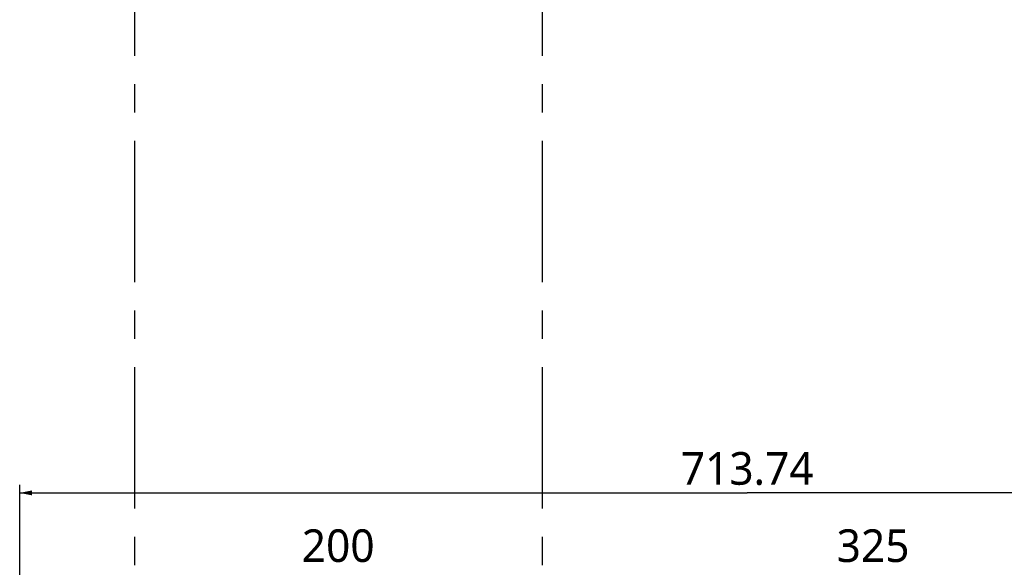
# Model space of a CAD drawing. Header units: millimetres. Extents: x 20 to 4180, y 42 to 2950.
# Tile 23 of 128: x 777 to 1380, y 1489 to 1825. Entities that reach past the tile are written whole.
import ezdxf

# ---------------------------------------------------------------- set-up
doc = ezdxf.new("R2010")
doc.units = ezdxf.units.MM
doc.header["$LTSCALE"] = 231.275
doc.linetypes.add('CENTER', pattern=[0.6, 0.375, -0.075, 0.075, -0.075])
doc.layers.get('0').update_dxf_attribs({"linetype": 'CONTINUOUS'})
for name, color, linetype in [('BASE_ASM_PBL3', 7, 'CONTINUOUS'), ('DEFAULT_1', 7, 'CENTER'), ('FRONT_VIEW_VBL2', 7, 'CONTINUOUS')]:
    doc.layers.add(name, color=color, linetype=linetype)
doc.styles.get("Standard").update_dxf_attribs({"font": 'malgun.ttf'})
doc.dimstyles.new('DIMSTYLE_9', dxfattribs={"dimtxt": 20, "dimasz": 7.5, "dimexe": 1, "dimexo": 0.5, "dimgap": 1, "dimtad": 1, "dimlfac": 0.8, "dimdsep": 46, "dimtxsty": 'Standard', "dimblk": '_FILLED', "dimblk1": '_FILLED', "dimblk2": '_FILLED', "dimcen": 0.09, "dimclrt": 134, "dimazin": 2, "dimtp": 0.8, "dimtm": 0.8, "dimtfac": 1, "dimtofl": 0, "dimtmove": 0, "dimatfit": 3, "dimldrblk": '_FILLED', "dimfxl": 1, "dimtolj": 1, "dimarcsym": 0})

# ---------------------------------------------------------------- blocks, each defined once
blk = doc.blocks.new('_FILLED')
at = {"color": 0, "linetype": 'ByBlock'}
blk.add_solid([(0, 0), (-1, 0.2), (-1, -0.2)], dxfattribs=at)
blk = doc.blocks.new('*D24')
at = {"color": 134, "transparency": 16777216}
for p, q in [((903.72, 933.03), (903.72, 1481.16)), ((1795.9, 520.78), (1795.9, 1481.16)), ((903.72, 1476.16), (1349.81, 1476.16)), ((1795.9, 1476.16), (1349.81, 1476.16))]:
    blk.add_line(p, q, dxfattribs=at)
at = {"color": 134, "transparency": 16777216, "xscale": 7.5, "yscale": 7.5, "zscale": 7.5, "rotation": 180}
blk.add_blockref('_FILLED', (903.72, 1476.16), dxfattribs=at)
at = {"color": 134, "transparency": 16777216, "xscale": 7.5, "yscale": 7.5, "zscale": 7.5}
blk.add_blockref('_FILLED', (1795.9, 1476.16), dxfattribs=at)
at = {"color": 134, "transparency": 16777216, "insert": (1349.81, 1501.16), "char_height": 20, "width": 82.7407, "attachment_point": 2, "line_spacing_factor": 0.9}
blk.add_mtext('713.74', dxfattribs=at)
blk = doc.blocks.new('BASE_ASM_PBL3', base_point=(1471.56, 906.283))
at = {"layer": 'BASE_ASM_PBL3', "color": 134}
dim = blk.add_linear_dim(base=(903.722, 1476.158), p1=(1795.898, 520.283), p2=(903.722, 932.533), angle=180, dimstyle='DIMSTYLE_9', dxfattribs=at)
dim.commit()
dim.dimension.update_dxf_attribs({"geometry": '*D24', "text_midpoint": (1349.854, 1476.158), "dimtype": 160})
blk = doc.blocks.new('FRONT_VIEW_VBL2', base_point=(1359.06, 906.28))
at = {"layer": 'BASE_ASM_PBL3'}
blk.add_blockref('BASE_ASM_PBL3', (1471.56, 906.28), dxfattribs=at)

msp = doc.modelspace()

# ---------------------------------------------------------------- linework, layer by layer
at = {"layer": 'DEFAULT_1', "color": 1}
for p, q in [((846.875, 2028.125), (846.875, 465)), ((1096.875, 2028.125), (1096.875, 465))]:
    msp.add_line(p, q, dxfattribs=at)

# ---------------------------------------------------------------- block references
at = {"layer": 'FRONT_VIEW_VBL2'}
msp.add_blockref('FRONT_VIEW_VBL2', (1231.912, 964.875), dxfattribs=at)

# ---------------------------------------------------------------- texts
at = {"color": 134, "char_height": 20, "width": 46, "attachment_point": 2, "line_spacing_factor": 0.9}
for s, insert in [('\\A1;200', (971.878, 1512.417)), ('\\A1;325', (1299.855, 1512.417))]:
    msp.add_mtext(s, dxfattribs=dict(at, insert=insert))

doc.saveas('drawing.dxf')
